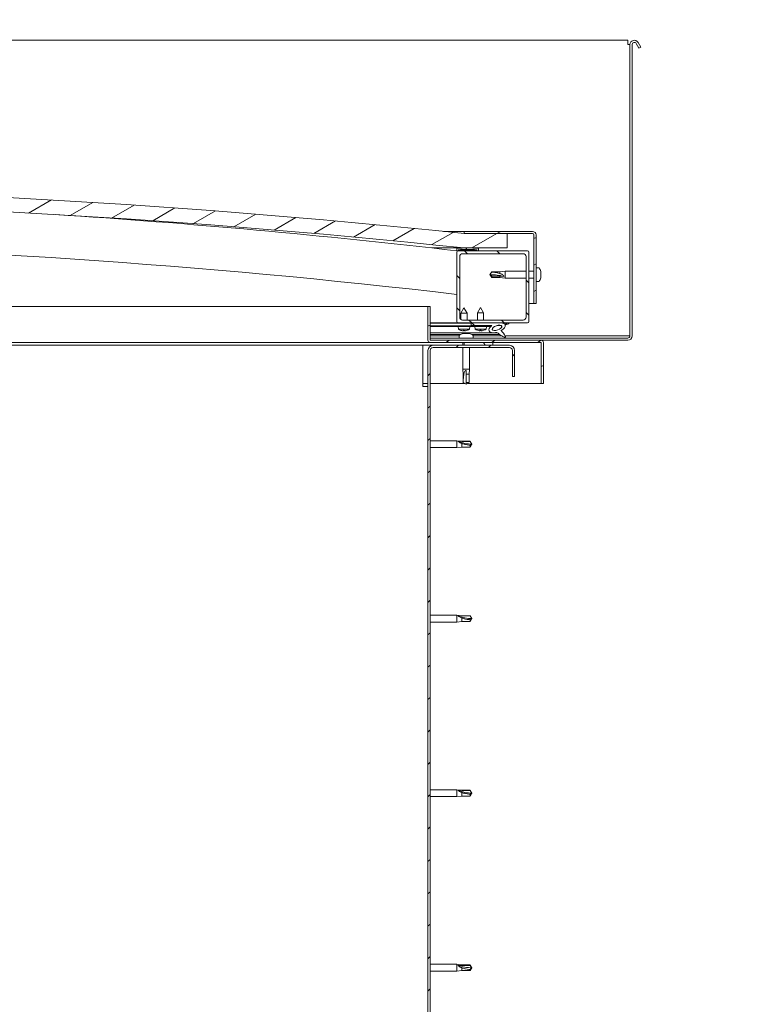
# Model space of a CAD drawing. Header units: millimetres. Extents: x -1893473 to 942156, y -568027 to 942944.
# Tile 53 of 256: x -83676 to -83166, y -266103 to -265420. Entities that reach past the tile are written whole.
import ezdxf

# ---------------------------------------------------------------- set-up
doc = ezdxf.new("R2010")
doc.units = ezdxf.units.MM
doc.header["$LTSCALE"] = 0.2
doc.layers.get('0').update_dxf_attribs({"lineweight": 0})
for name, color, linetype, lineweight in [('DO KONSTRUKCJI', 222, 'Continuous', 35), ('Hatch (ISO)', 7, 'Continuous', 18), ('Visible (ISO)', 7, 'Continuous', 50)]:
    doc.layers.add(name, color=color, linetype=linetype, lineweight=lineweight)
pattern_1 = [(120, (-10843.571, -2108.028), (-13.748153, -7.9375), [])]
pattern_2 = [(30, (-10843.571, -2108.028), (-7.9375, 13.748153), [])]
pattern_3 = [(135, (-10843.571, -2108.028), (-11.22532, -11.22532), [])]

# ---------------------------------------------------------------- blocks, each defined once
blk = doc.blocks.new('A$C3bf03bbc')
at = {"layer": 'Hatch (ISO)', "lineweight": 9}
h = blk.add_hatch(dxfattribs=at)
h.set_pattern_fill('ANSI31', color=256, scale=127, angle=-15, style=0)
h.set_pattern_definition(pattern_2)
edge = h.paths.add_edge_path()
edge.add_line((21.5, 567.5), (51.5, 567.5))
edge.add_line((51.5, 567.5), (51.5, 577.5))
edge.add_line((51.5, 577.5), (21.5, 577.5))
edge.add_ellipse((-603.5, -5324.56), major_axis=(625, 5902.06), ratio=1, start_angle=0, end_angle=12.089642)
edge.add_line((-1228.5, 577.5), (-1258.5, 577.5))
edge.add_line((-1258.5, 577.5), (-1258.5, 567.5))
edge.add_line((-1258.5, 567.5), (-1228.5, 567.5))
edge.add_ellipse((-603.5, -5334.56), major_axis=(-625, 5902.06), ratio=1, start_angle=347.910358, end_angle=360, ccw=False)
h = blk.add_hatch(dxfattribs=at)
h.set_pattern_fill('ANSI31', color=256, scale=127, angle=-15, style=0)
h.set_pattern_definition(pattern_2)
edge = h.paths.add_edge_path()
edge.add_line((69, 579), (21.5, 579))
edge.add_line((21.5, 579), (21.5, 577.5))
edge.add_line((21.5, 577.5), (51.5, 577.5))
edge.add_line((51.5, 577.5), (69, 577.5))
edge.add_ellipse((69, 576.5), major_axis=(0, 1), ratio=1, start_angle=270, end_angle=360, ccw=False)
edge.add_line((70, 576.5), (70, 529))
edge.add_line((70, 529), (71.5, 529))
edge.add_line((71.5, 529), (71.5, 576.5))
edge.add_ellipse((69, 576.5), major_axis=(2.5, 0), ratio=1, start_angle=0, end_angle=90)
h = blk.add_hatch(dxfattribs=at)
h.set_pattern_fill('ANSI31', color=256, scale=127, angle=15, style=0)
h.set_pattern_definition([(60, (-10843.571, -2108.028), (-13.748153, 7.9375), [])])
edge = h.paths.add_edge_path()
edge.add_line((16.6, 565.5), (17.5, 565.5))
edge.add_line((17.5, 565.5), (31.4, 565.5))
edge.add_ellipse((31.4, 565.6), major_axis=(0, -0.1), ratio=1, start_angle=0, end_angle=90)
edge.add_line((31.5, 565.6), (31.5, 567.21))
edge.add_ellipse((31.4, 567.21), major_axis=(0.1, 0), ratio=1, start_angle=0, end_angle=86.98358)
edge.add_ellipse((24, 426.78), major_axis=(7.41, 140.53), ratio=1, start_angle=0, end_angle=6.03285)
edge.add_ellipse((16.6, 567.21), major_axis=(-0.0053, 0.0999), ratio=1, start_angle=0, end_angle=86.98358)
edge.add_line((16.5, 567.21), (16.5, 565.6))
edge.add_ellipse((16.6, 565.6), major_axis=(-0.1, 0), ratio=1, start_angle=0, end_angle=90)
edge = h.paths.add_edge_path(flags=0)
edge.add_line((17.5, 566.19), (17.5, 566.29))
edge.add_ellipse((24, 355.09), major_axis=(-6.5, 211.2), ratio=1, start_angle=356.47438, end_angle=360, ccw=False)
edge.add_line((30.5, 566.29), (30.5, 566.19))
edge.add_line((30.5, 566.19), (17.5, 566.19))
edge = h.paths.add_edge_path()
edge.add_ellipse((-1231, 426.77), major_axis=(7.41, 140.53), ratio=1, start_angle=0, end_angle=6.03285)
edge.add_ellipse((-1238.4, 567.21), major_axis=(-0.0053, 0.0999), ratio=1, start_angle=0, end_angle=86.98358)
edge.add_line((-1238.5, 567.21), (-1238.5, 565.6))
edge.add_ellipse((-1238.4, 565.6), major_axis=(-0.1, 0), ratio=1, start_angle=0, end_angle=90)
edge.add_line((-1238.4, 565.5), (-1224.5, 565.5))
edge.add_line((-1224.5, 565.5), (-1223.6, 565.5))
edge.add_ellipse((-1223.6, 565.6), major_axis=(0, -0.1), ratio=1, start_angle=0, end_angle=90)
edge.add_line((-1223.5, 565.6), (-1223.5, 567.21))
edge.add_ellipse((-1223.6, 567.21), major_axis=(0.1, 0), ratio=1, start_angle=0, end_angle=86.98358)
edge = h.paths.add_edge_path(flags=0)
edge.add_ellipse((-1231, 355.09), major_axis=(-6.5, 211.2), ratio=1, start_angle=356.47438, end_angle=360)
edge.add_line((-1237.5, 566.29), (-1237.5, 566.19))
edge.add_line((-1237.5, 566.19), (-1224.5, 566.19))
edge.add_line((-1224.5, 566.19), (-1224.5, 566.29))
h = blk.add_hatch(dxfattribs=at)
h.set_pattern_fill('ANSI31', color=256, scale=127, angle=90, style=0)
h.set_pattern_definition(pattern_3)
edge = h.paths.add_edge_path()
edge.add_line((17.5, 515.5), (26.5, 515.5))
edge.add_line((26.5, 515.5), (45.72, 515.5))
edge.add_line((45.72, 515.5), (47.88, 515.5))
edge.add_line((47.88, 515.5), (65.5, 515.5))
edge.add_ellipse((65.5, 516.5), major_axis=(0, -1), ratio=1, start_angle=0, end_angle=90)
edge.add_line((66.5, 516.5), (66.5, 564.5))
edge.add_ellipse((65.5, 564.5), major_axis=(1, 0), ratio=1, start_angle=0, end_angle=90)
edge.add_line((65.5, 565.5), (31.4, 565.5))
edge.add_line((31.4, 565.5), (17.5, 565.5))
edge.add_ellipse((17.5, 564.5), major_axis=(0, 1), ratio=1, start_angle=0, end_angle=90)
edge.add_line((16.5, 564.5), (16.5, 516.5))
edge.add_ellipse((17.5, 516.5), major_axis=(-1, 0), ratio=1, start_angle=0, end_angle=90)
edge = h.paths.add_edge_path(flags=0)
edge.add_line((20.5, 563.5), (62.5, 563.5))
edge.add_ellipse((62.5, 561.5), major_axis=(0, 2), ratio=1, start_angle=270, end_angle=360, ccw=False)
edge.add_line((64.5, 561.5), (64.5, 519.5))
edge.add_ellipse((62.5, 519.5), major_axis=(2, 0), ratio=1, start_angle=270, end_angle=360, ccw=False)
edge.add_line((62.5, 517.5), (20.5, 517.5))
edge.add_ellipse((20.5, 519.5), major_axis=(0, -2), ratio=1, start_angle=270, end_angle=360, ccw=False)
edge.add_line((18.5, 519.5), (18.5, 561.5))
edge.add_ellipse((20.5, 561.5), major_axis=(-2, 0), ratio=1, start_angle=270, end_angle=360, ccw=False)
h = blk.add_hatch(dxfattribs=at)
h.set_pattern_fill('ANSI31', color=256, scale=127, angle=-15, style=0)
h.set_pattern_definition(pattern_2)
edge = h.paths.add_edge_path()
edge.add_line((-2, 503.6), (-2, 527))
edge.add_line((-2, 527), (-3.5, 527))
edge.add_line((-3.5, 527), (-3.5, 503.6))
edge.add_ellipse((-1.9, 503.6), major_axis=(-1.6, 0), ratio=1, start_angle=0, end_angle=90)
edge.add_line((-1.9, 502), (21.5, 502))
edge.add_line((21.5, 502), (41.5, 502))
edge.add_line((41.5, 502), (74.9, 502))
edge.add_ellipse((74.9, 501.9), major_axis=(0, 0.1), ratio=1, start_angle=270, end_angle=360, ccw=False)
edge.add_line((75, 501.9), (75, 473.5))
edge.add_line((75, 473.5), (76.5, 473.5))
edge.add_line((76.5, 473.5), (76.5, 501.9))
edge.add_ellipse((74.9, 501.9), major_axis=(1.6, 0), ratio=1, start_angle=0, end_angle=90)
edge.add_line((74.9, 503.5), (-1.9, 503.5))
edge.add_ellipse((-1.9, 503.6), major_axis=(0, -0.1), ratio=1, start_angle=270, end_angle=360, ccw=False)
h = blk.add_hatch(dxfattribs=at)
h.set_pattern_fill('ANSI31', color=256, scale=127, angle=90, style=0)
h.set_pattern_definition(pattern_3)
edge = h.paths.add_edge_path()
edge.add_line((26.5, 515.5), (26.5, 513.65))
edge.add_line((26.5, 513.65), (39.5, 513.65))
edge.add_line((39.5, 513.65), (40.81, 513.65))
edge.add_ellipse((44.43, 512.13), major_axis=(-5.67, -1.96), ratio=0.5, start_angle=299.17578, end_angle=429.95188)
edge.add_spline(control_points=[(43.41, 508.79), (43.58, 508.88), (43.73, 508.94), (44.01, 508.97), (44.14, 508.96), (44.53, 508.85), (44.8, 508.68), (45.73, 507.98), (46.57, 507.24), (48.27, 506.14), (48.82, 505.86), (49.4, 505.65), (49.59, 505.59), (49.84, 505.57), (49.91, 505.57), (50.02, 505.59), (50.06, 505.6), (50.12, 505.64), (50.15, 505.66), (50.19, 505.72), (50.21, 505.75), (50.23, 505.84), (50.23, 505.9), (50.22, 506.08), (50.17, 506.22), (49.67, 507.45), (47.97, 509.38), (47.35, 510.12), (47.28, 510.2), (47.25, 510.24), (47.25, 510.25), (47.25, 510.26), (47.25, 510.26), (47.25, 510.26), (47.25, 510.26), (47.25, 510.26), (47.25, 510.26), (47.25, 510.26), (47.25, 510.26), (47.25, 510.26), (47.25, 510.26), (47.25, 510.26), (47.25, 510.26), (47.25, 510.26), (47.25, 510.26), (47.25, 510.26), (47.25, 510.26), (47.27, 510.25), (47.31, 510.22), (47.36, 510.17)], knot_values=[-1.593799, -1.593799, -1.593799, -1.593799, -1.500749, -1.500749, -1.416735, -1.416735, -1.249491, -1.249491, -0.957621, -0.957621, -0.773073, -0.773073, -0.701013, -0.701013, -0.6717, -0.6717, -0.655005, -0.655005, -0.641397, -0.641397, -0.626184, -0.626184, -0.602808, -0.602808, -0.551013, -0.551013, -0.108573, -0.108573, -0.042963, -0.042963, -0.032558, -0.032558, -0.029875, -0.029875, -0.028853, -0.028853, -0.028308, -0.028308, -0.027886, -0.027886, -0.027431, -0.027431, -0.02675, -0.02675, -0.025444, -0.025444, -0.021686, -0.021686, 0, 0, 0, 0], degree=3, periodic=0)
edge.add_ellipse((44.43, 512.13), major_axis=(-5.67, -1.96), ratio=0.5, start_angle=110.7942, end_angle=179.33185)
edge.add_line((50.12, 514.05), (52.26, 514.79))
edge.add_spline(control_points=[(52.26, 514.79), (52.39, 514.92), (52.49, 515.05), (52.58, 515.19), (52.59, 515.23), (52.61, 515.29), (52.61, 515.31), (52.61, 515.35), (52.6, 515.36), (52.59, 515.39), (52.58, 515.41), (52.54, 515.43), (52.52, 515.44), (52.45, 515.47), (52.4, 515.47), (52.21, 515.49), (52.02, 515.46), (51.85, 515.43)], knot_values=[-0.156561, -0.156561, -0.156561, -0.156561, -0.111453, -0.111453, -0.097245, -0.097245, -0.089775, -0.089775, -0.084085, -0.084085, -0.078, -0.078, -0.069044, -0.069044, -0.052111, -0.052111, 0, 0, 0, 0], degree=3, periodic=0)
edge.add_line((51.85, 515.43), (49.7, 514.72))
edge.add_ellipse((44.43, 512.13), major_axis=(-5.67, -1.96), ratio=0.5, start_angle=194.05848, end_angle=223.47237)
edge.add_ellipse((44.43, 512.13), major_axis=(-5.67, -1.96), ratio=0.5, start_angle=223.47237, end_angle=247.32183)
edge.add_line((45.72, 515.5), (26.5, 515.5))
edge = h.paths.add_edge_path(flags=0)
edge.add_ellipse((44.43, 512.13), major_axis=(3.31, 1.14), ratio=0.428571, start_angle=0, end_angle=360)
h = blk.add_hatch(dxfattribs=at)
h.set_pattern_fill('ANSI31', color=256, scale=127, angle=75, style=0)
h.set_pattern_definition(pattern_1)
h.paths.add_polyline_path([(26.5, 513.65), (26.5, 513.15), (39.5, 513.15), (39.5, 513.65)])
h = blk.add_hatch(dxfattribs=at)
h.set_pattern_fill('ANSI31', color=256, scale=127, angle=75, style=0)
h.set_pattern_definition(pattern_1)
h.paths.add_polyline_path([(-1223.5, 500), (-1223.5, 502), (-1243.5, 502), (-1243.5, 500)])
h.paths.add_polyline_path([(41.5, 500), (41.5, 502), (21.5, 502), (21.5, 500)])
h = blk.add_hatch(dxfattribs=at)
h.set_pattern_fill('ANSI31', color=256, scale=127, style=0)
h.set_pattern_definition([(45, (-10843.571, -2108.028), (-11.22532, 11.22532), [])])
edge = h.paths.add_edge_path()
edge.add_line((56.5, 478.5), (56.5, 496.5))
edge.add_ellipse((53, 496.5), major_axis=(3.5, 0), ratio=1, start_angle=0, end_angle=90)
edge.add_line((53, 500), (41.5, 500))
edge.add_line((41.5, 500), (21.5, 500))
edge.add_line((21.5, 500), (0, 500))
edge.add_ellipse((0, 496.5), major_axis=(0, 3.5), ratio=1, start_angle=0, end_angle=90)
edge.add_line((-3.5, 496.5), (-3.5, 3.5))
edge.add_ellipse((0, 3.5), major_axis=(-3.5, 0), ratio=1, start_angle=0, end_angle=90)
edge.add_line((0, 0), (56.5, 0))
edge.add_line((56.5, 0), (56.5, 1.5))
edge.add_line((56.5, 1.5), (0, 1.5))
edge.add_ellipse((0, 3.5), major_axis=(0, -2), ratio=1, start_angle=270, end_angle=360, ccw=False)
edge.add_line((-2, 3.5), (-2, 496.5))
edge.add_ellipse((0, 496.5), major_axis=(-2, 0), ratio=1, start_angle=270, end_angle=360, ccw=False)
edge.add_line((0, 498.5), (53, 498.5))
edge.add_ellipse((53, 496.5), major_axis=(0, 2), ratio=1, start_angle=270, end_angle=360, ccw=False)
edge.add_line((55, 496.5), (55, 478.5))
edge.add_line((55, 478.5), (56.5, 478.5))
at = {"layer": 'Visible (ISO)', "lineweight": 9}
for p, q in [((135, 711.5), (-562, 711.5)), ((135, 711.5), (135, 708.5)), ((142.1, 710), (144, 706.71)), ((135, 708.5), (136.5, 708.5)), ((136.5, 708.5), (136.5, 506.5)), ((138, 708.5), (138, 506.5)), ((142.7, 705.96), (140.8, 709.25)), ((142.7, 705.96), (144, 706.71)), ((7.17, 579), (21.5, 579)), ((69, 579), (21.5, 579)), ((21.5, 579), (21.5, 577.5)), ((21.5, 577.5), (69, 577.5)), ((51.5, 577.5), (21.5, 577.5)), ((51.5, 567.5), (51.5, 577.5)), ((70, 576.5), (70, 529)), ((71.5, 529), (71.5, 576.5)), ((21.5, 567.5), (-0.87, 567.5)), ((16.5, 567.21), (16.5, 565.6)), ((21.5, 567.5), (51.5, 567.5)), ((31.5, 565.6), (31.5, 567.21)), ((16.6, 565.5), (16.5, 565.5)), ((16.5, 564.5), (16.5, 516.5)), ((16.6, 565.5), (31.4, 565.5)), ((17.5, 566.19), (17.5, 566.29)), ((30.5, 566.29), (17.5, 566.29)), ((30.5, 566.19), (17.5, 566.19)), ((65.5, 565.5), (17.5, 565.5)), ((18.5, 519.5), (18.5, 561.5)), ((20.5, 563.5), (62.5, 563.5)), ((30.5, 566.29), (30.5, 566.19)), ((64.5, 561.5), (64.5, 519.5)), ((66.5, 516.5), (66.5, 564.5)), ((73.39, 553.75), (71.5, 553.75)), ((39.5, 549), (40.68, 551.05)), ((40.68, 547.92), (39.5, 549)), ((39.5, 549), (40.68, 546.95)), ((40.68, 551.05), (40.68, 550.67)), ((46.43, 551.05), (40.68, 551.05)), ((46.43, 547.92), (40.68, 547.92)), ((40.68, 547.92), (40.68, 546.95)), ((46.43, 546.95), (40.68, 546.95)), ((46.43, 551.05), (50, 551.4)), ((46.43, 551.05), (46.43, 549.73)), ((49.07, 547.79), (46.43, 547.92)), ((46.43, 547.92), (46.43, 546.95)), ((46.43, 546.95), (50, 546.6)), ((50, 551.4), (50, 546.6)), ((64.5, 551.4), (50, 551.4)), ((64.5, 546.6), (50, 546.6)), ((70, 551.4), (66.5, 551.4)), ((70, 546.6), (66.5, 546.6)), ((74.74, 547.74), (74.73, 547.74)), ((74.74, 551.21), (74.74, 551.2)), ((74.74, 551.19), (74.74, 551.2)), ((74.74, 551.19), (74.74, 550.23)), ((74.74, 550.23), (74.74, 549.97)), ((74.74, 549.85), (74.74, 549.97)), ((74.74, 549.85), (74.74, 548.03)), ((74.74, 548.03), (74.74, 547.77)), ((74.74, 547.74), (74.74, 547.77)), ((74.74, 547.74), (74.74, 547.67)), ((74.74, 547.67), (74.74, 547.66)), ((74.74, 547.67), (74.74, 547.67)), ((74.74, 547.66), (74.74, 546.8)), ((74.74, 546.8), (74.74, 546.79)), ((73.39, 544.25), (71.5, 544.25)), ((-551.46, 527), (-3.5, 527)), ((-2, 527), (-3.5, 527)), ((-3.5, 527), (-3.5, 503.6)), ((-2, 503.6), (-2, 527)), ((21.48, 526.11), (19.39, 522.41)), ((21.48, 526.11), (23.59, 522.41)), ((33, 526.15), (30.9, 522.45)), ((33, 526.15), (35.1, 522.45)), ((70, 529), (66.5, 529)), ((70, 529), (71.5, 529)), ((23.59, 522.41), (19.39, 522.41)), ((19.39, 517.83), (19.39, 522.41)), ((23.59, 517.5), (23.59, 522.41)), ((35.1, 522.45), (30.9, 522.45)), ((30.9, 517.5), (30.9, 522.45)), ((35.1, 517.5), (35.1, 522.45)), ((17.5, 515.5), (-2, 515.5)), ((-2, 515.5), (-0.06, 515.5)), ((-2, 515.42), (26.5, 515.47)), ((-2, 513.57), (26.5, 513.62)), ((-2, 513.57), (26.5, 513.62)), ((-2, 513.07), (26.5, 513.12)), ((17.5, 515.5), (65.5, 515.5)), ((17.66, 511.26), (17.5, 513.1)), ((19.4, 515.46), (19.4, 515.5)), ((62.5, 517.5), (20.5, 517.5)), ((23.6, 515.46), (23.6, 515.5)), ((25.34, 511.27), (25.5, 513.12)), ((26.5, 515.5), (26.5, 513.65)), ((45.72, 515.5), (26.5, 515.5)), ((26.5, 513.65), (40.81, 513.65)), ((26.5, 513.65), (26.5, 513.15)), ((39.5, 513.65), (26.5, 513.65)), ((26.5, 513.62), (26.5, 513.12)), ((26.5, 513.15), (39.5, 513.15)), ((29.16, 511.31), (29, 513.15)), ((36.84, 511.31), (37, 513.15)), ((39.5, 513.15), (39.5, 513.65)), ((39.5, 513.64), (40.8, 513.64)), ((44.25, 513.65), (47.43, 513.65)), ((47.57, 513.54), (47.57, 512.45)), ((51.85, 515.43), (49.7, 514.72)), ((50.12, 514.05), (52.26, 514.79)), ((-2, 508.61), (44.78, 508.68)), ((-2, 507.49), (19.08, 507.52)), ((18.25, 506.5), (-2, 506.5)), ((25.34, 511.27), (17.66, 511.26)), ((18.25, 506.89), (18.25, 505)), ((19.36, 510.38), (19.38, 510.38)), ((20.79, 510.08), (20.8, 510.1)), ((20.79, 508.24), (20.99, 508.24)), ((21.13, 508.24), (20.99, 508.24)), ((21.03, 510.38), (21.98, 510.39)), ((21.13, 508.24), (21.21, 508.24)), ((21.2, 510.09), (21.23, 510.39)), ((21.21, 508.24), (22.79, 508.24)), ((21.81, 510.1), (21.78, 510.39)), ((22.21, 510.08), (22.21, 510.1)), ((23.21, 508.24), (24.79, 508.24)), ((23.63, 510.39), (23.64, 510.39)), ((24.79, 508.24), (24.87, 508.24)), ((25.01, 508.24), (24.87, 508.24)), ((25.01, 508.24), (25.21, 508.24)), ((26.9, 507.54), (46.23, 507.57)), ((27.75, 506.89), (27.75, 505)), ((47.71, 506.5), (27.75, 506.5)), ((36.84, 511.31), (29.16, 511.31)), ((30.86, 510.43), (30.88, 510.43)), ((32.29, 510.12), (32.29, 510.14)), ((32.53, 510.43), (33.47, 510.43)), ((32.7, 510.14), (32.72, 510.43)), ((33.3, 510.14), (33.28, 510.43)), ((33.71, 510.12), (33.71, 510.14)), ((35.12, 510.43), (35.14, 510.43)), ((47.57, 510.3), (47.57, 509.85)), ((135, 506.5), (50.05, 506.5)), ((136.5, 506.5), (135, 506.5)), ((-7, 500), (-552.75, 500)), ((-1.9, 502), (-551.84, 502)), ((-7, 500), (-7, 496.5)), ((0, 500), (-7, 500)), ((-2, 505), (135, 505)), ((74.9, 503.5), (-1.9, 503.5)), ((-1.9, 502), (74.9, 502)), ((53, 500), (0, 500)), ((0, 498.5), (53, 498.5)), ((20.6, 502), (20.6, 500)), ((20.6, 498.5), (20.6, 483.5)), ((41.5, 502), (21.5, 502)), ((21.5, 502), (21.5, 500)), ((21.5, 500), (41.5, 500)), ((25.4, 498.5), (25.4, 483.5)), ((41.5, 500), (41.5, 502)), ((135, 503.5), (74.9, 503.5)), ((75, 501.9), (75, 473.5)), ((76.5, 502), (76.5, 501.9)), ((76.5, 502), (76.5, 502)), ((76.5, 473.5), (76.5, 501.9)), ((-7, 471.5), (-7, 496.5)), ((-3.5, 496.5), (-3.5, 3.5)), ((-2, 3.5), (-2, 496.5)), ((55, 496.5), (55, 478.5)), ((56.5, 478.5), (56.5, 496.5)), ((20.6, 483.5), (25.4, 483.5)), ((20.95, 479.93), (20.6, 483.5)), ((20.95, 479.93), (21.37, 479.93)), ((20.95, 479.93), (20.95, 474.18)), ((23, 482.57), (23, 479.93)), ((23, 479.93), (25.05, 479.93)), ((23, 479.93), (23, 474.18)), ((25.05, 479.93), (25.4, 483.5)), ((25.05, 479.93), (25.05, 474.18)), ((55, 478.5), (56.5, 478.5)), ((-3.5, 473.5), (-7, 473.5)), ((-7, 471.5), (-3.5, 471.5)), ((22.13, 473.5), (-2, 473.5)), ((20.95, 474.18), (20.95, 474.18)), ((23, 473), (20.95, 474.18)), ((23, 474.18), (25.05, 474.18)), ((23, 473), (25.05, 474.18)), ((23, 474.18), (23, 473)), ((75, 473.5), (23.87, 473.5)), ((75, 473.5), (76.5, 473.5)), ((-2, 433.9), (16.5, 433.9)), ((16.5, 429.1), (16.5, 433.9)), ((20.07, 433.55), (16.5, 433.9)), ((17.43, 433.6), (20.07, 433.37)), ((20.07, 433.37), (20.07, 433.55)), ((20.07, 433.55), (25.82, 433.55)), ((20.07, 433.37), (25.82, 433.37)), ((20.07, 429.45), (20.07, 431.96)), ((25.82, 433.37), (25.82, 433.55)), ((27, 431.5), (25.82, 433.55)), ((25.82, 433.37), (27, 431.5)), ((27, 431.5), (25.82, 429.45)), ((25.82, 429.45), (25.82, 430.78)), ((-2, 429.1), (16.5, 429.1)), ((20.07, 429.45), (16.5, 429.1)), ((20.07, 429.45), (25.82, 429.45)), ((-2, 312.9), (16.5, 312.9)), ((-2, 308.1), (16.5, 308.1)), ((16.5, 308.1), (16.5, 312.9)), ((20.07, 312.55), (16.5, 312.9)), ((20.07, 308.45), (16.5, 308.1)), ((17.43, 312.6), (20.07, 312.37)), ((20.07, 312.37), (20.07, 312.55)), ((20.07, 312.55), (25.82, 312.55)), ((20.07, 312.37), (25.82, 312.37)), ((20.07, 308.45), (20.07, 310.96)), ((20.07, 308.45), (25.82, 308.45)), ((25.82, 312.37), (25.82, 312.55)), ((27, 310.5), (25.82, 312.55)), ((25.82, 312.37), (27, 310.5)), ((27, 310.5), (25.82, 308.45)), ((25.82, 308.45), (25.82, 309.78)), ((-2, 191.9), (16.5, 191.9)), ((16.5, 187.1), (16.5, 191.9)), ((20.07, 191.55), (16.5, 191.9)), ((17.43, 191.6), (20.07, 191.37)), ((20.07, 191.37), (20.07, 191.55)), ((20.07, 191.55), (25.82, 191.55)), ((20.07, 191.37), (25.82, 191.37)), ((25.82, 191.37), (25.82, 191.55)), ((27, 189.5), (25.82, 191.55)), ((25.82, 191.37), (27, 189.5)), ((-2, 187.1), (16.5, 187.1)), ((20.07, 187.45), (16.5, 187.1)), ((20.07, 187.45), (20.07, 189.96)), ((20.07, 187.45), (25.82, 187.45)), ((27, 189.5), (25.82, 187.45)), ((25.82, 187.45), (25.82, 188.78)), ((-2, 70.9), (16.5, 70.9)), ((16.5, 66.1), (16.5, 70.9)), ((20.07, 70.55), (16.5, 70.9)), ((17.43, 70.28), (20.07, 70.08)), ((20.07, 70.08), (20.07, 70.55)), ((20.07, 70.55), (25.82, 70.55)), ((20.07, 70.08), (25.82, 70.08)), ((20.07, 66.45), (20.07, 68.42)), ((25.82, 70.08), (25.82, 70.55)), ((27, 68.5), (25.82, 70.55)), ((25.82, 70.08), (27, 68.5)), ((27, 68.5), (25.82, 66.45)), ((-2, 66.1), (16.5, 66.1)), ((20.07, 66.45), (16.5, 66.1)), ((20.07, 66.45), (25.82, 66.45)), ((25.82, 66.45), (25.82, 67.3))]:
    blk.add_line(p, q, dxfattribs=at)
for centre, radius, start, end in [((139.5, 708.5), 3, 30, 180), ((139.5, 708.5), 1.5, 30, 180), ((-603.5, -5324.56), 5935.06, 83.955179, 96.044821), ((-603.5, -5334.56), 5935.06, 83.955179, 96.044821), ((-603.68, -4743.45), 5345.06, 83.33703, 86.33113), ((69, 576.5), 2.5, 0, 90), ((69, 576.5), 1, 0, 90), ((-603.68, -4743.45), 5315.06, 83.29925, 89.03057), ((16.6, 567.21), 0.1, 93.01642, 180), ((24, 426.78), 140.72, 86.98358, 93.01642), ((31.4, 567.21), 0.1, 0, 86.98358), ((16.6, 565.6), 0.1, 180, 270), ((17.5, 564.5), 1, 90, 180), ((24, 355.09), 211.3, 88.23719, 91.76281), ((20.5, 561.5), 2, 90, 180), ((31.4, 565.6), 0.1, 270, 0), ((62.5, 561.5), 2, 0, 90), ((65.5, 564.5), 1, 0, 90), ((73.39, 553.55), 0.2, 35.68533, 90), ((67.05, 549), 8, 16.30379, 35.68533), ((67.05, 549), 8, 324.31467, 343.69621), ((67.05, 549), 8, 16.00768, 16.30379), ((67.05, 549), 8, 343.69621, 343.99232), ((73.39, 544.45), 0.2, 270, 324.31467), ((20.5, 519.5), 2, 180, 270), ((62.5, 519.5), 2, 270, 0), ((17.5, 516.5), 1, 180, 270), ((65.5, 516.5), 1, 270, 0), ((21.49, 516.51), 6.5, 233.89382, 250.20792), ((18.45, 506.89), 0.2, 125.68533, 180), ((23, 500.55), 8, 106.00768, 125.68533), ((19.36, 510.59), 0.206, 250.20792, 270.08945), ((23.64, 510.6), 0.206, 270.08945, 289.97098), ((21.49, 516.51), 6.5, 289.97098, 306.28508), ((23, 500.55), 8, 54.31467, 73.99232), ((27.55, 506.89), 0.2, 0, 54.31467), ((33, 516.55), 6.5, 233.80437, 250.11847), ((30.86, 510.63), 0.206, 250.11847, 270), ((35.14, 510.63), 0.206, 270, 289.88153), ((33, 516.55), 6.5, 289.88153, 306.19563), ((135, 506.5), 3, 270, 0), ((135, 506.5), 1.5, 270, 0), ((-1.9, 503.6), 1.6, 180, 270), ((0, 496.5), 3.5, 90, 180), ((-1.9, 503.6), 0.1, 180, 270), ((0, 496.5), 2, 90, 180), ((53, 496.5), 3.5, 0, 90), ((53, 496.5), 2, 0, 90), ((74.9, 501.9), 1.6, 0, 90), ((74.9, 501.9), 0.1, 0, 90)]:
    blk.add_arc(centre, radius, start, end, dxfattribs=at)
for centre, major_axis, ratio, start_param, end_param in [((39.5, 537.95), (21, 0), 0.526055, 1.097432, 1.570796), ((44.43, 512.13), (-5.67, -1.96), 0.5, 5.221602, 7.504076), ((44.43, 512.13), (-5.67, -1.96), 0.5, 3.386959, 4.31658), ((44.43, 512.13), (-5.67, -1.96), 0.5, 1.933724, 3.129931), ((21.41, 516.47), (-2.83, 5.83), 0.979749, 2.351624, 2.529771), ((19.79, 514.97), (3.84, -4.25), 0.664926, 5.510896, 5.582433), ((23.54, 514.97), (-3.43, -4.58), 0.554863, 0.162804, 0.234341), ((20.53, 509.75), (-0.224, -0.452), 0.299538, 2.511352, 2.574157), ((21.93, 516.47), (-0.56, -6.46), 0.180266, 5.951633, 6.12978), ((21.06, 516.47), (0.58, -6.46), 0.180266, 0.153405, 0.331552), ((23.21, 514.97), (3.83, 4.26), 0.664926, 3.842345, 3.913882), ((19.45, 514.97), (3.45, -4.57), 0.554863, 6.048844, 6.120382), ((22.48, 509.75), (-0.226, 0.452), 0.299538, 0.567435, 0.630241), ((21.58, 516.47), (-2.81, -5.84), 0.979749, 0.611822, 0.789969), ((32.92, 516.51), (-2.82, 5.84), 0.979749, 2.351624, 2.529771), ((31.29, 515.01), (3.83, -4.25), 0.664926, 5.510896, 5.582433), ((35.05, 515.01), (-3.44, -4.58), 0.554863, 0.162804, 0.234341), ((32.03, 509.79), (-0.225, -0.452), 0.299538, 2.511352, 2.574157), ((33.44, 516.51), (-0.57, -6.46), 0.180266, 5.951633, 6.12978), ((32.56, 516.51), (0.57, -6.46), 0.180266, 0.153405, 0.331552), ((34.71, 515.01), (3.83, 4.25), 0.664926, 3.842345, 3.913882), ((30.95, 515.01), (3.44, -4.58), 0.554863, 6.048844, 6.120382), ((33.97, 509.79), (-0.225, 0.452), 0.299538, 0.567435, 0.630241), ((33.08, 516.51), (-2.82, -5.84), 0.979749, 0.611822, 0.789969), ((27, 450.63), (21, 0), 0.910766, 4.239024, 4.712389), ((27, 329.63), (21, 0), 0.910766, 4.239024, 4.712389), ((27, 208.63), (21, 0), 0.910766, 4.239024, 4.712389), ((27, 84.68), (-21, 0), 0.770487, 1.097432, 1.570796)]:
    blk.add_ellipse(centre, major_axis=major_axis, ratio=ratio, start_param=start_param, end_param=end_param, dxfattribs=at)
blk.add_ellipse((44.43, 512.13), major_axis=(3.31, 1.14), ratio=0.428571, dxfattribs=at)
for points in [[(39.5, 549), (39.88, 549.57), (40.28, 550.13), (40.68, 550.67)], [(21.03, 510.38), (21.03, 510.38), (21.02, 510.39), (21.02, 510.4)], [(21.99, 510.4), (21.98, 510.39), (21.98, 510.39), (21.98, 510.39)], [(32.53, 510.43), (32.52, 510.43), (32.52, 510.43), (32.52, 510.44)], [(33.48, 510.44), (33.48, 510.43), (33.48, 510.43), (33.47, 510.43)], [(23, 473), (22.34, 473.38), (21.65, 473.78), (20.95, 474.18)], [(27, 431.5), (26.62, 431.23), (26.22, 430.98), (25.82, 430.78)], [(27, 310.5), (26.62, 310.23), (26.22, 309.98), (25.82, 309.78)], [(27, 189.5), (26.62, 189.23), (26.22, 188.98), (25.82, 188.78)], [(27, 68.5), (26.62, 68.08), (26.22, 67.67), (25.82, 67.3)]]:
    blk.add_open_spline(points, degree=3, dxfattribs=at)
for points, knots in [([(40.68, 550.67), (41.02, 550.66), (41.35, 550.64), (42.44, 550.57), (43.18, 550.5), (44.64, 550.26), (45.34, 550.1), (46.15, 549.84), (46.29, 549.79), (46.43, 549.73)], [1.0298299, 1.0298299, 1.0298299, 1.0298299, 1.1268672, 1.1268672, 1.3401618, 1.3401618, 1.5534565, 1.5534565, 1.5990374, 1.5990374, 1.5990374, 1.5990374]), ([(46.43, 549.73), (46.69, 549.66), (46.94, 549.57), (47.52, 549.34), (47.84, 549.18), (48.42, 548.8), (48.72, 548.55), (48.95, 548.21), (48.99, 548.13), (49.06, 547.95), (49.07, 547.86), (49.07, 547.79)], [0.9725494, 0.9725494, 0.9725494, 0.9725494, 1.0547969, 1.0547969, 1.1648244, 1.1648244, 1.2623094, 1.2623094, 1.290226, 1.290226, 1.3181426, 1.3181426, 1.3181426, 1.3181426]), ([(74.74, 551.19), (74.73, 551.21), (74.73, 551.23), (74.73, 551.25), (74.73, 551.25), (74.73, 551.23), (74.74, 551.22), (74.74, 551.2)], [0.17438702, 0.17438702, 0.17438702, 0.17438702, 0.18896797, 0.18896797, 0.20586323, 0.20586323, 0.21737851, 0.21737851, 0.21737851, 0.21737851]), ([(74.74, 549.85), (74.73, 549.9), (74.73, 549.95), (74.73, 550.06), (74.73, 550.11), (74.73, 550.18), (74.74, 550.21), (74.74, 550.23)], [0.17438702, 0.17438702, 0.17438702, 0.17438702, 0.18896797, 0.18896797, 0.20586323, 0.20586323, 0.21737851, 0.21737851, 0.21737851, 0.21737851]), ([(74.73, 550.12), (74.73, 550.11), (74.73, 550.1), (74.73, 550.05), (74.74, 550.01), (74.74, 549.97)], [0.20226985, 0.20226985, 0.20226985, 0.20226985, 0.20586323, 0.20586323, 0.21737852, 0.21737852, 0.21737852, 0.21737852]), ([(74.74, 547.66), (74.73, 547.69), (74.73, 547.72), (74.73, 547.8), (74.73, 547.86), (74.73, 547.95), (74.74, 547.99), (74.74, 548.03)], [0.17438702, 0.17438702, 0.17438702, 0.17438702, 0.18896797, 0.18896797, 0.20586323, 0.20586323, 0.21737852, 0.21737852, 0.21737852, 0.21737852]), ([(74.73, 547.88), (74.73, 547.87), (74.73, 547.86), (74.73, 547.82), (74.74, 547.79), (74.74, 547.77)], [0.20226985, 0.20226985, 0.20226985, 0.20226985, 0.20586323, 0.20586323, 0.21737852, 0.21737852, 0.21737852, 0.21737852]), ([(74.73, 546.75), (74.73, 546.76), (74.73, 546.76), (74.73, 546.77), (74.74, 546.78), (74.74, 546.8)], [0.20226985, 0.20226985, 0.20226985, 0.20226985, 0.20586323, 0.20586323, 0.21737852, 0.21737852, 0.21737852, 0.21737852]), ([(52.26, 514.79), (52.39, 514.92), (52.49, 515.05), (52.58, 515.19), (52.59, 515.23), (52.61, 515.29), (52.61, 515.31), (52.61, 515.35), (52.6, 515.36), (52.59, 515.39), (52.58, 515.41), (52.54, 515.43), (52.52, 515.44), (52.45, 515.47), (52.4, 515.47), (52.21, 515.49), (52.02, 515.46), (51.85, 515.43)], [-0.1565608, -0.1565608, -0.1565608, -0.1565608, -0.1114532, -0.1114532, -0.0972455, -0.0972455, -0.0897747, -0.0897747, -0.0840845, -0.0840845, -0.0779998, -0.0779998, -0.069044, -0.069044, -0.0521109, -0.0521109, 0, 0, 0, 0]), ([(20.79, 510.08), (20.79, 510.08), (20.79, 510.08), (20.79, 510.07), (20.79, 510.07), (20.76, 510.07), (20.73, 510.07), (20.68, 510.07), (20.65, 510.07), (20.58, 510.08), (20.54, 510.09), (20.49, 510.1), (20.47, 510.1), (20.45, 510.1)], [0.0217824, 0.0217824, 0.0217824, 0.0217824, 0.02240783, 0.02240783, 0.03336567, 0.03336567, 0.04432351, 0.04432351, 0.05536278, 0.05536278, 0.06640205, 0.06640205, 0.07177154, 0.07177154, 0.07177154, 0.07177154]), ([(21.2, 510.1), (21.2, 510.1), (21.2, 510.09), (21.19, 510.08), (21.17, 510.08), (21.13, 510.07), (21.1, 510.07), (21.03, 510.07), (21, 510.07), (20.94, 510.07), (20.92, 510.07), (20.9, 510.08)], [0, 0, 0, 0, 0.01116716, 0.01116716, 0.02233431, 0.02233431, 0.03329353, 0.03329353, 0.04425275, 0.04425275, 0.04996652, 0.04996652, 0.04996652, 0.04996652]), ([(21.21, 508.24), (21.16, 508.23), (21.12, 508.23), (21.05, 508.23), (21.03, 508.23), (21, 508.23), (20.99, 508.24), (20.99, 508.24)], [0.17438702, 0.17438702, 0.17438702, 0.17438702, 0.18896797, 0.18896797, 0.20586323, 0.20586323, 0.21737852, 0.21737852, 0.21737852, 0.21737852]), ([(22.11, 510.08), (22.11, 510.08), (22.1, 510.08), (22.07, 510.07), (22.03, 510.07), (21.95, 510.07), (21.92, 510.07), (21.87, 510.07), (21.85, 510.08), (21.82, 510.08), (21.81, 510.09), (21.81, 510.1), (21.81, 510.1), (21.81, 510.1)], [0.02178159, 0.02178159, 0.02178159, 0.02178159, 0.02232447, 0.02232447, 0.03332398, 0.03332398, 0.04432349, 0.04432349, 0.05536276, 0.05536276, 0.06640202, 0.06640202, 0.07177151, 0.07177151, 0.07177151, 0.07177151]), ([(22.56, 510.11), (22.52, 510.1), (22.48, 510.09), (22.41, 510.08), (22.37, 510.08), (22.31, 510.07), (22.28, 510.07), (22.24, 510.07), (22.23, 510.07), (22.22, 510.08), (22.21, 510.08), (22.21, 510.08)], [0, 0, 0, 0, 0.01116716, 0.01116716, 0.02233431, 0.02233431, 0.03329353, 0.03329353, 0.04425275, 0.04425275, 0.04996652, 0.04996652, 0.04996652, 0.04996652]), ([(23.21, 508.24), (23.17, 508.23), (23.12, 508.23), (23.01, 508.23), (22.95, 508.23), (22.86, 508.23), (22.82, 508.24), (22.79, 508.24)], [0.17438702, 0.17438702, 0.17438702, 0.17438702, 0.18896797, 0.18896797, 0.20586323, 0.20586323, 0.21737852, 0.21737852, 0.21737852, 0.21737852]), ([(25.01, 508.24), (25.01, 508.23), (25, 508.23), (24.96, 508.23), (24.92, 508.23), (24.86, 508.23), (24.83, 508.24), (24.79, 508.24)], [0.17438702, 0.17438702, 0.17438702, 0.17438702, 0.18896797, 0.18896797, 0.20586323, 0.20586323, 0.21737851, 0.21737851, 0.21737851, 0.21737851]), ([(32.29, 510.12), (32.29, 510.12), (32.29, 510.12), (32.29, 510.11), (32.28, 510.11), (32.25, 510.11), (32.23, 510.11), (32.18, 510.11), (32.15, 510.12), (32.07, 510.12), (32.04, 510.13), (31.98, 510.14), (31.96, 510.14), (31.94, 510.14)], [0.02178159, 0.02178159, 0.02178159, 0.02178159, 0.02232447, 0.02232447, 0.03332398, 0.03332398, 0.04432349, 0.04432349, 0.05536276, 0.05536276, 0.06640202, 0.06640202, 0.07177151, 0.07177151, 0.07177151, 0.07177151]), ([(32.69, 510.14), (32.7, 510.14), (32.7, 510.13), (32.68, 510.12), (32.66, 510.12), (32.62, 510.11), (32.59, 510.11), (32.53, 510.11), (32.49, 510.11), (32.44, 510.11), (32.42, 510.12), (32.4, 510.12)], [0, 0, 0, 0, 0.01116716, 0.01116716, 0.02233431, 0.02233431, 0.03329353, 0.03329353, 0.04425275, 0.04425275, 0.04996652, 0.04996652, 0.04996652, 0.04996652]), ([(33.6, 510.12), (33.6, 510.12), (33.6, 510.12), (33.56, 510.11), (33.52, 510.11), (33.45, 510.11), (33.42, 510.11), (33.36, 510.11), (33.34, 510.12), (33.31, 510.12), (33.3, 510.13), (33.3, 510.14), (33.3, 510.14), (33.31, 510.14)], [0.0217824, 0.0217824, 0.0217824, 0.0217824, 0.02240783, 0.02240783, 0.03336567, 0.03336567, 0.04432351, 0.04432351, 0.05536278, 0.05536278, 0.06640205, 0.06640205, 0.07177154, 0.07177154, 0.07177154, 0.07177154]), ([(34.06, 510.14), (34.02, 510.14), (33.98, 510.13), (33.9, 510.12), (33.87, 510.12), (33.81, 510.11), (33.78, 510.11), (33.74, 510.11), (33.72, 510.11), (33.71, 510.11), (33.71, 510.12), (33.71, 510.12)], [0, 0, 0, 0, 0.01116716, 0.01116716, 0.02233431, 0.02233431, 0.03329353, 0.03329353, 0.04425275, 0.04425275, 0.04996746, 0.04996746, 0.04996746, 0.04996746]), ([(43.41, 508.79), (43.58, 508.88), (43.73, 508.94), (44.01, 508.97), (44.14, 508.96), (44.53, 508.85), (44.8, 508.68), (45.73, 507.98), (46.57, 507.24), (48.27, 506.14), (48.82, 505.86), (49.4, 505.65), (49.59, 505.59), (49.84, 505.57), (49.91, 505.57), (50.02, 505.59), (50.06, 505.6), (50.12, 505.64), (50.15, 505.66), (50.19, 505.72), (50.21, 505.75), (50.23, 505.84), (50.23, 505.9), (50.22, 506.08), (50.17, 506.22), (49.67, 507.45), (47.97, 509.38), (47.35, 510.12), (47.28, 510.2), (47.25, 510.24), (47.25, 510.25), (47.25, 510.26), (47.25, 510.26), (47.25, 510.26), (47.25, 510.26), (47.25, 510.26), (47.25, 510.26), (47.25, 510.26), (47.25, 510.26), (47.25, 510.26), (47.25, 510.26), (47.25, 510.26), (47.25, 510.26), (47.25, 510.26), (47.25, 510.26), (47.25, 510.26), (47.25, 510.26), (47.27, 510.25), (47.31, 510.22), (47.36, 510.17)], [-1.593799, -1.593799, -1.593799, -1.593799, -1.500749, -1.500749, -1.416735, -1.416735, -1.249491, -1.249491, -0.957621, -0.957621, -0.773073, -0.773073, -0.701013, -0.701013, -0.6717, -0.6717, -0.655005, -0.655005, -0.641397, -0.641397, -0.626184, -0.626184, -0.602808, -0.602808, -0.551013, -0.551013, -0.108573, -0.108573, -0.042963, -0.042963, -0.032558, -0.032558, -0.029875, -0.029875, -0.028853, -0.028853, -0.028308, -0.028308, -0.027886, -0.027886, -0.027431, -0.027431, -0.02675, -0.02675, -0.025444, -0.025444, -0.021686, -0.021686, 0, 0, 0, 0]), ([(20.95, 474.18), (20.96, 474.52), (20.96, 474.85), (20.97, 475.94), (20.99, 476.68), (21.07, 478.14), (21.14, 478.84), (21.3, 479.65), (21.34, 479.79), (21.37, 479.93)], [1.0296095, 1.0296095, 1.0296095, 1.0296095, 1.1266468, 1.1266468, 1.3399415, 1.3399415, 1.5532361, 1.5532361, 1.5988171, 1.5988171, 1.5988171, 1.5988171]), ([(21.37, 479.93), (21.41, 480.19), (21.45, 480.44), (21.59, 481.02), (21.7, 481.34), (21.99, 481.92), (22.2, 482.22), (22.53, 482.45), (22.62, 482.49), (22.81, 482.56), (22.91, 482.57), (23, 482.57)], [0.9722954, 0.9722954, 0.9722954, 0.9722954, 1.054543, 1.054543, 1.1645704, 1.1645704, 1.2620554, 1.2620554, 1.289972, 1.289972, 1.3178886, 1.3178886, 1.3178886, 1.3178886]), ([(20.07, 431.96), (19.81, 432.05), (19.56, 432.16), (18.98, 432.41), (18.66, 432.57), (18.08, 432.91), (17.78, 433.12), (17.55, 433.36), (17.51, 433.41), (17.44, 433.52), (17.43, 433.56), (17.43, 433.6)], [0.9722954, 0.9722954, 0.9722954, 0.9722954, 1.054543, 1.054543, 1.1645704, 1.1645704, 1.2620554, 1.2620554, 1.289972, 1.289972, 1.3178886, 1.3178886, 1.3178886, 1.3178886]), ([(25.82, 430.78), (25.48, 430.79), (25.15, 430.82), (24.06, 430.93), (23.32, 431.04), (21.86, 431.36), (21.16, 431.55), (20.35, 431.85), (20.21, 431.9), (20.07, 431.96)], [1.0296095, 1.0296095, 1.0296095, 1.0296095, 1.1266468, 1.1266468, 1.3399415, 1.3399415, 1.5532361, 1.5532361, 1.5988171, 1.5988171, 1.5988171, 1.5988171]), ([(20.07, 310.96), (19.81, 311.05), (19.56, 311.16), (18.98, 311.41), (18.66, 311.57), (18.08, 311.91), (17.78, 312.12), (17.55, 312.36), (17.51, 312.41), (17.44, 312.52), (17.43, 312.56), (17.43, 312.6)], [0.9722954, 0.9722954, 0.9722954, 0.9722954, 1.054543, 1.054543, 1.1645704, 1.1645704, 1.2620554, 1.2620554, 1.289972, 1.289972, 1.3178886, 1.3178886, 1.3178886, 1.3178886]), ([(25.82, 309.78), (25.48, 309.79), (25.15, 309.82), (24.06, 309.93), (23.32, 310.04), (21.86, 310.36), (21.16, 310.55), (20.35, 310.85), (20.21, 310.9), (20.07, 310.96)], [1.0296095, 1.0296095, 1.0296095, 1.0296095, 1.1266468, 1.1266468, 1.3399415, 1.3399415, 1.5532361, 1.5532361, 1.5988171, 1.5988171, 1.5988171, 1.5988171]), ([(20.07, 189.96), (19.81, 190.05), (19.56, 190.16), (18.98, 190.41), (18.66, 190.57), (18.08, 190.91), (17.78, 191.12), (17.55, 191.36), (17.51, 191.41), (17.44, 191.52), (17.43, 191.56), (17.43, 191.6)], [0.9722954, 0.9722954, 0.9722954, 0.9722954, 1.054543, 1.054543, 1.1645704, 1.1645704, 1.2620554, 1.2620554, 1.289972, 1.289972, 1.3178886, 1.3178886, 1.3178886, 1.3178886]), ([(25.82, 188.78), (25.48, 188.79), (25.15, 188.82), (24.06, 188.93), (23.32, 189.04), (21.86, 189.36), (21.16, 189.55), (20.35, 189.85), (20.21, 189.9), (20.07, 189.96)], [1.0296095, 1.0296095, 1.0296095, 1.0296095, 1.1266468, 1.1266468, 1.3399415, 1.3399415, 1.5532361, 1.5532361, 1.5988171, 1.5988171, 1.5988171, 1.5988171]), ([(20.07, 68.42), (19.81, 68.51), (19.56, 68.61), (18.98, 68.87), (18.66, 69.03), (18.08, 69.41), (17.78, 69.64), (17.55, 69.94), (17.51, 70.01), (17.44, 70.15), (17.43, 70.22), (17.43, 70.28)], [0.9725494, 0.9725494, 0.9725494, 0.9725494, 1.0547969, 1.0547969, 1.1648244, 1.1648244, 1.2623094, 1.2623094, 1.290226, 1.290226, 1.3181426, 1.3181426, 1.3181426, 1.3181426]), ([(25.82, 67.3), (25.48, 67.31), (25.15, 67.34), (24.06, 67.43), (23.32, 67.53), (21.86, 67.82), (21.16, 68.01), (20.35, 68.31), (20.21, 68.36), (20.07, 68.42)], [1.0298299, 1.0298299, 1.0298299, 1.0298299, 1.1268672, 1.1268672, 1.3401618, 1.3401618, 1.5534565, 1.5534565, 1.5990374, 1.5990374, 1.5990374, 1.5990374])]:
    blk.add_open_spline(points, degree=3, knots=knots, dxfattribs=at)

msp = doc.modelspace()

# ---------------------------------------------------------------- linework, layer by layer
at = {"layer": 'DO KONSTRUKCJI'}
msp.add_circle((-83782.59765, -266146.03281), 1895.50875, dxfattribs=at)

# ---------------------------------------------------------------- block references
msp.add_blockref('A$C3bf03bbc', (-83389.15885, -266146.03281))

doc.saveas('drawing.dxf')
